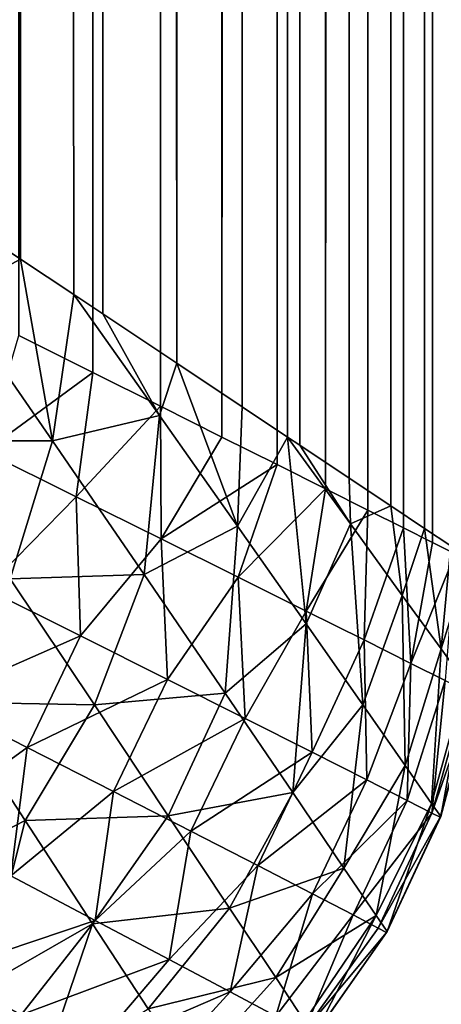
# Model space of a CAD drawing. Extents: x -551 to 551, y -279 to 201.
# Tile 70 of 108: x 497.862 to 498.441, y -194.099 to -192.747. Entities that reach past the tile are written whole.
import ezdxf

# ---------------------------------------------------------------- set-up
doc = ezdxf.new("R2010")
doc.units = 0
doc.header["$LTSCALE"] = 65.185185
for name, color, linetype in [('104', 7, 'CONTINUOUS'), ('108', 7, 'CONTINUOUS'), ('118', 7, 'CONTINUOUS'), ('14', 7, 'CONTINUOUS'), ('18', 7, 'CONTINUOUS'), ('24', 7, 'CONTINUOUS'), ('9', 7, 'CONTINUOUS')]:
    doc.layers.add(name, color=color, linetype=linetype)

msp = doc.modelspace()

# ---------------------------------------------------------------- linework, layer by layer
at = {"layer": '104', "color": 7, "linetype": 'CONTINUOUS'}
for points in [[(497.861, -193.1805, 0.5345), (497.9624, -193.2312, 0.6357), (497.8142, -193.3398, 0.5092), (497.861, -193.1805, 0.5345)], [(497.8142, -193.3398, 0.5092), (497.9624, -193.2312, 0.6357), (497.9398, -193.4021, 0.6305), (497.8142, -193.3398, 0.5092)], [(497.9624, -193.2312, 0.6357), (498.0554, -193.2777, 0.7428), (497.9398, -193.4021, 0.6305), (497.9624, -193.2312, 0.6357)], [(497.9398, -193.4021, 0.6305), (498.0554, -193.2777, 0.7428), (498.0563, -193.4598, 0.765), (497.9398, -193.4021, 0.6305)], [(498.0554, -193.2777, 0.7428), (498.1398, -193.3199, 0.855), (498.0563, -193.4598, 0.765), (498.0554, -193.2777, 0.7428)], [(498.1398, -193.3199, 0.855), (498.2155, -193.3577, 0.9718), (498.0563, -193.4598, 0.765), (498.1398, -193.3199, 0.855)], [(497.8142, -193.3398, 0.5092), (497.9398, -193.4021, 0.6305), (497.8156, -193.5283, 0.5621), (497.8142, -193.3398, 0.5092)], [(498.0563, -193.4598, 0.765), (498.2155, -193.3577, 0.9718), (498.162, -193.5124, 0.9121), (498.0563, -193.4598, 0.765)], [(498.2155, -193.3577, 0.9718), (498.2822, -193.3911, 1.0925), (498.162, -193.5124, 0.9121), (498.2155, -193.3577, 0.9718)], [(498.162, -193.5124, 0.9121), (498.2822, -193.3911, 1.0925), (498.2555, -193.5589, 1.0714), (498.162, -193.5124, 0.9121)], [(498.2822, -193.3911, 1.0925), (498.3401, -193.4201, 1.2164), (498.2555, -193.5589, 1.0714), (498.2822, -193.3911, 1.0925)], [(497.8156, -193.5283, 0.5621), (497.9398, -193.4021, 0.6305), (497.9455, -193.5931, 0.6947), (497.8156, -193.5283, 0.5621)], [(497.9398, -193.4021, 0.6305), (498.0563, -193.4598, 0.765), (497.9455, -193.5931, 0.6947), (497.9398, -193.4021, 0.6305)], [(498.2555, -193.5589, 1.0714), (498.3401, -193.4201, 1.2164), (498.3352, -193.5986, 1.2417), (498.2555, -193.5589, 1.0714)], [(498.3401, -193.4201, 1.2164), (498.389, -193.4445, 1.3431), (498.3352, -193.5986, 1.2417), (498.3401, -193.4201, 1.2164)], [(498.3352, -193.5986, 1.2417), (498.389, -193.4445, 1.3431), (498.3993, -193.6307, 1.4218), (498.3352, -193.5986, 1.2417)], [(498.389, -193.4445, 1.3431), (498.429, -193.4645, 1.4719), (498.3993, -193.6307, 1.4218), (498.389, -193.4445, 1.3431)], [(497.9455, -193.5931, 0.6947), (498.0563, -193.4598, 0.765), (498.0649, -193.6529, 0.843), (497.9455, -193.5931, 0.6947)], [(498.0563, -193.4598, 0.765), (498.162, -193.5124, 0.9121), (498.0649, -193.6529, 0.843), (498.0563, -193.4598, 0.765)], [(498.429, -193.4645, 1.4719), (498.4601, -193.4801, 1.6025), (498.3993, -193.6307, 1.4218), (498.429, -193.4645, 1.4719)], [(498.3993, -193.6307, 1.4218), (498.4601, -193.4801, 1.6025), (498.4463, -193.6543, 1.6098), (498.3993, -193.6307, 1.4218)], [(498.0649, -193.6529, 0.843), (498.162, -193.5124, 0.9121), (498.1717, -193.7065, 1.0065), (498.0649, -193.6529, 0.843)], [(498.162, -193.5124, 0.9121), (498.2555, -193.5589, 1.0714), (498.1717, -193.7065, 1.0065), (498.162, -193.5124, 0.9121)], [(497.8156, -193.5283, 0.5621), (497.9455, -193.5931, 0.6947), (497.7447, -193.6815, 0.5837), (497.8156, -193.5283, 0.5621)], [(498.1717, -193.7065, 1.0065), (498.2555, -193.5589, 1.0714), (498.2637, -193.7528, 1.1844), (498.1717, -193.7065, 1.0065)], [(498.2555, -193.5589, 1.0714), (498.3352, -193.5986, 1.2417), (498.2637, -193.7528, 1.1844), (498.2555, -193.5589, 1.0714)], [(497.7447, -193.6815, 0.5837), (497.9455, -193.5931, 0.6947), (497.8726, -193.7465, 0.7114), (497.7447, -193.6815, 0.5837)], [(497.9455, -193.5931, 0.6947), (498.0649, -193.6529, 0.843), (497.8726, -193.7465, 0.7114), (497.9455, -193.5931, 0.6947)], [(498.2637, -193.7528, 1.1844), (498.3352, -193.5986, 1.2417), (498.3385, -193.7907, 1.3753), (498.2637, -193.7528, 1.1844)], [(498.3352, -193.5986, 1.2417), (498.3993, -193.6307, 1.4218), (498.3385, -193.7907, 1.3753), (498.3352, -193.5986, 1.2417)], [(498.3385, -193.7907, 1.3753), (498.3993, -193.6307, 1.4218), (498.394, -193.8189, 1.577), (498.3385, -193.7907, 1.3753)], [(498.3993, -193.6307, 1.4218), (498.4463, -193.6543, 1.6098), (498.394, -193.8189, 1.577), (498.3993, -193.6307, 1.4218)], [(497.8726, -193.7465, 0.7114), (498.0649, -193.6529, 0.843), (497.9908, -193.8068, 0.8553), (497.8726, -193.7465, 0.7114)], [(498.0649, -193.6529, 0.843), (498.1717, -193.7065, 1.0065), (497.9908, -193.8068, 0.8553), (498.0649, -193.6529, 0.843)], [(498.394, -193.8189, 1.577), (498.4463, -193.6543, 1.6098), (498.4281, -193.8363, 1.7864), (498.394, -193.8189, 1.577)], [(498.4463, -193.6543, 1.6098), (498.4751, -193.6688, 1.8035), (498.4281, -193.8363, 1.7864), (498.4463, -193.6543, 1.6098)], [(498.4751, -193.6688, 1.8035), (498.4848, -193.6736, 2), (498.4281, -193.8363, 1.7864), (498.4751, -193.6688, 1.8035)], [(497.7447, -193.6815, 0.5837), (497.8726, -193.7465, 0.7114), (497.7217, -193.8556, 0.6834), (497.7447, -193.6815, 0.5837)], [(498.4848, -193.6736, 2), (498.4396, -193.8422, 2), (498.4281, -193.8363, 1.7864), (498.4848, -193.6736, 2)], [(497.9908, -193.8068, 0.8553), (498.1717, -193.7065, 1.0065), (498.0971, -193.8612, 1.015), (497.9908, -193.8068, 0.8553)], [(498.1717, -193.7065, 1.0065), (498.2637, -193.7528, 1.1844), (498.0971, -193.8612, 1.015), (498.1717, -193.7065, 1.0065)], [(497.7217, -193.8556, 0.6834), (497.8726, -193.7465, 0.7114), (497.8498, -193.9226, 0.8233), (497.7217, -193.8556, 0.6834)], [(497.8726, -193.7465, 0.7114), (497.9908, -193.8068, 0.8553), (497.8498, -193.9226, 0.8233), (497.8726, -193.7465, 0.7114)], [(498.0971, -193.8612, 1.015), (498.2637, -193.7528, 1.1844), (498.189, -193.9084, 1.1899), (498.0971, -193.8612, 1.015)], [(498.2637, -193.7528, 1.1844), (498.3385, -193.7907, 1.3753), (498.189, -193.9084, 1.1899), (498.2637, -193.7528, 1.1844)], [(498.189, -193.9084, 1.1899), (498.3385, -193.7907, 1.3753), (498.264, -193.9473, 1.3785), (498.189, -193.9084, 1.1899)], [(498.3385, -193.7907, 1.3753), (498.394, -193.8189, 1.577), (498.264, -193.9473, 1.3785), (498.3385, -193.7907, 1.3753)], [(497.8498, -193.9226, 0.8233), (497.9908, -193.8068, 0.8553), (497.966, -193.9838, 0.9818), (497.8498, -193.9226, 0.8233)], [(497.9908, -193.8068, 0.8553), (498.0971, -193.8612, 1.015), (497.966, -193.9838, 0.9818), (497.9908, -193.8068, 0.8553)], [(498.264, -193.9473, 1.3785), (498.394, -193.8189, 1.577), (498.3198, -193.9763, 1.5787), (498.264, -193.9473, 1.3785)], [(498.394, -193.8189, 1.577), (498.4281, -193.8363, 1.7864), (498.3198, -193.9763, 1.5787), (498.394, -193.8189, 1.577)], [(498.3198, -193.9763, 1.5787), (498.4281, -193.8363, 1.7864), (498.3542, -193.9942, 1.7871), (498.3198, -193.9763, 1.5787)], [(498.4281, -193.8363, 1.7864), (498.4396, -193.8422, 2), (498.3542, -193.9942, 1.7871), (498.4281, -193.8363, 1.7864)], [(498.4396, -193.8422, 2), (498.3659, -194.0003, 2), (498.3542, -193.9942, 1.7871), (498.4396, -193.8422, 2)], [(497.966, -193.9838, 0.9818), (498.0971, -193.8612, 1.015), (498.0676, -194.0374, 1.1584), (497.966, -193.9838, 0.9818)], [(498.0971, -193.8612, 1.015), (498.189, -193.9084, 1.1899), (498.0676, -194.0374, 1.1584), (498.0971, -193.8612, 1.015)], [(498.0676, -194.0374, 1.1584), (498.189, -193.9084, 1.1899), (498.1512, -194.0818, 1.3516), (498.0676, -194.0374, 1.1584)], [(498.189, -193.9084, 1.1899), (498.264, -193.9473, 1.3785), (498.1512, -194.0818, 1.3516), (498.189, -193.9084, 1.1899)], [(497.8498, -193.9226, 0.8233), (497.966, -193.9838, 0.9818), (497.7564, -194.0546, 0.8889), (497.8498, -193.9226, 0.8233)], [(498.1512, -194.0818, 1.3516), (498.264, -193.9473, 1.3785), (498.2137, -194.1153, 1.559), (498.1512, -194.0818, 1.3516)], [(498.264, -193.9473, 1.3785), (498.3198, -193.9763, 1.5787), (498.2137, -194.1153, 1.559), (498.264, -193.9473, 1.3785)], [(498.2137, -194.1153, 1.559), (498.3198, -193.9763, 1.5787), (498.2525, -194.1361, 1.7767), (498.2137, -194.1153, 1.559)], [(498.3198, -193.9763, 1.5787), (498.3542, -193.9942, 1.7871), (498.2525, -194.1361, 1.7767), (498.3198, -193.9763, 1.5787)], [(497.7564, -194.0546, 0.8889), (497.966, -193.9838, 0.9818), (497.8643, -194.1134, 1.0387), (497.7564, -194.0546, 0.8889)], [(497.966, -193.9838, 0.9818), (498.0676, -194.0374, 1.1584), (497.8643, -194.1134, 1.0387), (497.966, -193.9838, 0.9818)], [(498.3542, -193.9942, 1.7871), (498.3659, -194.0003, 2), (498.2525, -194.1361, 1.7767), (498.3542, -193.9942, 1.7871)], [(498.3659, -194.0003, 2), (498.2657, -194.1432, 2), (498.2525, -194.1361, 1.7767), (498.3659, -194.0003, 2)], [(497.8643, -194.1134, 1.0387), (498.0676, -194.0374, 1.1584), (497.9585, -194.165, 1.2056), (497.8643, -194.1134, 1.0387)], [(498.0676, -194.0374, 1.1584), (498.1512, -194.0818, 1.3516), (497.9585, -194.165, 1.2056), (498.0676, -194.0374, 1.1584)], [(497.7564, -194.0546, 0.8889), (497.8643, -194.1134, 1.0387), (497.7071, -194.1992, 1.0473), (497.7564, -194.0546, 0.8889)], [(497.9585, -194.165, 1.2056), (498.1512, -194.0818, 1.3516), (498.0361, -194.2077, 1.3881), (497.9585, -194.165, 1.2056)], [(498.1512, -194.0818, 1.3516), (498.2137, -194.1153, 1.559), (498.0361, -194.2077, 1.3881), (498.1512, -194.0818, 1.3516)]]:
    msp.add_3dface(points, dxfattribs=at)
at = {"layer": '108', "color": 7, "linetype": 'CONTINUOUS'}
for points in [[(0, -273.0726, 160.0846), (515, -273.0726, 160.0846), (0, -179.9242, 136.8601), (0, -273.0726, 160.0846)], [(0, -179.9242, 136.8601), (515, -273.0726, 160.0846), (500, -179.9242, 136.8601), (0, -179.9242, 136.8601)]]:
    msp.add_3dface(points, dxfattribs=at)
at = {"layer": '118', "color": 7, "linetype": 'CONTINUOUS'}
for points in [[(500.2353, -184.7536, 117.452), (500.4693, -184.7268, 117.4453), (0, -277.911, 140.6787), (500.2353, -184.7536, 117.452)], [(0, -277.911, 140.6787), (500.4693, -184.7268, 117.4453), (515, -277.911, 140.6787), (0, -277.911, 140.6787)], [(500, -184.7626, 117.4542), (500.2353, -184.7536, 117.452), (0, -277.911, 140.6787), (500, -184.7626, 117.4542)], [(0, -184.7626, 117.4542), (500, -184.7626, 117.4542), (0, -277.911, 140.6787), (0, -184.7626, 117.4542)]]:
    msp.add_3dface(points, dxfattribs=at)
at = {"layer": '14', "color": 7, "linetype": 'CONTINUOUS'}
for points in [[(498.454, 193.4694, 44.0231), (498.4181, 193.4454, 44.1961), (498.454, -193.4694, 44.0231), (498.454, 193.4694, 44.0231)], [(498.4181, 193.4454, 44.1961), (498.3717, 193.4145, 44.3679), (498.4181, -193.4454, 44.1961), (498.4181, 193.4454, 44.1961)], [(498.454, -193.4694, 44.0231), (498.4181, 193.4454, 44.1961), (498.4181, -193.4454, 44.1961), (498.454, -193.4694, 44.0231)], [(498.3717, 193.4145, 44.3679), (498.3146, 193.3764, 44.5382), (498.3717, -193.4145, 44.3679), (498.3717, 193.4145, 44.3679)], [(498.4181, -193.4454, 44.1961), (498.3717, 193.4145, 44.3679), (498.3717, -193.4145, 44.3679), (498.4181, -193.4454, 44.1961)], [(498.3146, 193.3764, 44.5382), (498.2467, 193.3311, 44.7065), (498.3146, -193.3764, 44.5382), (498.3146, 193.3764, 44.5382)], [(498.3717, -193.4145, 44.3679), (498.3146, 193.3764, 44.5382), (498.3146, -193.3764, 44.5382), (498.3717, -193.4145, 44.3679)], [(498.2467, 193.3311, 44.7065), (498.1678, 193.2785, 44.8722), (498.2467, -193.3311, 44.7065), (498.2467, 193.3311, 44.7065)], [(498.3146, -193.3764, 44.5382), (498.2467, 193.3311, 44.7065), (498.2467, -193.3311, 44.7065), (498.3146, -193.3764, 44.5382)], [(498.1678, 193.2785, 44.8722), (498.0777, 193.2185, 45.0348), (498.1678, -193.2785, 44.8722), (498.1678, 193.2785, 44.8722)], [(498.2467, -193.3311, 44.7065), (498.1678, 193.2785, 44.8722), (498.2299, -193.32, 44.744), (498.2467, -193.3311, 44.7065)], [(498.2299, -193.32, 44.744), (498.1678, 193.2785, 44.8722), (498.1678, -193.2785, 44.8722), (498.2299, -193.32, 44.744)], [(498.0777, 193.2185, 45.0348), (497.9763, 193.1508, 45.1935), (498.0777, -193.2185, 45.0348), (498.0777, 193.2185, 45.0348)], [(498.1678, -193.2785, 44.8722), (498.0777, 193.2185, 45.0348), (498.0777, -193.2185, 45.0348), (498.1678, -193.2785, 44.8722)], [(497.9763, 193.1508, 45.1935), (497.8634, 193.0756, 45.3478), (497.9763, -193.1508, 45.1935), (497.9763, 193.1508, 45.1935)], [(498.0777, -193.2185, 45.0348), (497.9763, 193.1508, 45.1935), (497.9763, -193.1508, 45.1935), (498.0777, -193.2185, 45.0348)], [(497.8634, 193.0756, 45.3478), (497.739, 192.9927, 45.4967), (497.8634, -193.0756, 45.3478), (497.8634, 193.0756, 45.3478)], [(497.9763, -193.1508, 45.1935), (497.8634, 193.0756, 45.3478), (497.9363, -193.1242, 45.2505), (497.9763, -193.1508, 45.1935)], [(497.9363, -193.1242, 45.2505), (497.8634, 193.0756, 45.3478), (497.8634, -193.0756, 45.3478), (497.9363, -193.1242, 45.2505)], [(497.8634, -193.0756, 45.3478), (497.739, 192.9927, 45.4967), (497.739, -192.9927, 45.4967), (497.8634, -193.0756, 45.3478)]]:
    msp.add_3dface(points, dxfattribs=at)
at = {"layer": '18', "color": 7, "linetype": 'CONTINUOUS'}
for points in [[(498.429, 193.4645, 1.4719), (498.4601, 193.4801, 1.6025), (498.429, -193.4645, 1.4719), (498.429, 193.4645, 1.4719)], [(498.429, -193.4645, 1.4719), (498.4601, 193.4801, 1.6025), (498.4601, -193.4801, 1.6025), (498.429, -193.4645, 1.4719)], [(498.389, 193.4445, 1.3431), (498.429, 193.4645, 1.4719), (498.389, -193.4445, 1.3431), (498.389, 193.4445, 1.3431)], [(498.389, -193.4445, 1.3431), (498.429, 193.4645, 1.4719), (498.429, -193.4645, 1.4719), (498.389, -193.4445, 1.3431)], [(498.3401, 193.4201, 1.2164), (498.389, 193.4445, 1.3431), (498.3401, -193.4201, 1.2164), (498.3401, 193.4201, 1.2164)], [(498.3401, -193.4201, 1.2164), (498.389, 193.4445, 1.3431), (498.389, -193.4445, 1.3431), (498.3401, -193.4201, 1.2164)], [(498.3203, 193.4101, 1.1714), (498.3401, 193.4201, 1.2164), (498.2822, -193.3911, 1.0925), (498.3203, 193.4101, 1.1714)], [(498.2822, -193.3911, 1.0925), (498.3401, 193.4201, 1.2164), (498.3401, -193.4201, 1.2164), (498.2822, -193.3911, 1.0925)], [(498.2822, 193.3911, 1.0925), (498.3203, 193.4101, 1.1714), (498.2822, -193.3911, 1.0925), (498.2822, 193.3911, 1.0925)], [(498.2155, 193.3577, 0.9718), (498.2822, 193.3911, 1.0925), (498.2155, -193.3577, 0.9718), (498.2155, 193.3577, 0.9718)], [(498.2155, -193.3577, 0.9718), (498.2822, 193.3911, 1.0925), (498.2822, -193.3911, 1.0925), (498.2155, -193.3577, 0.9718)], [(498.1398, 193.3199, 0.855), (498.2155, 193.3577, 0.9718), (498.1398, -193.3199, 0.855), (498.1398, 193.3199, 0.855)], [(498.1398, -193.3199, 0.855), (498.2155, 193.3577, 0.9718), (498.2155, -193.3577, 0.9718), (498.1398, -193.3199, 0.855)], [(498.1241, 193.312, 0.8328), (498.1398, 193.3199, 0.855), (498.0554, -193.2777, 0.7428), (498.1241, 193.312, 0.8328)], [(498.0554, -193.2777, 0.7428), (498.1398, 193.3199, 0.855), (498.1398, -193.3199, 0.855), (498.0554, -193.2777, 0.7428)], [(498.0554, 193.2777, 0.7428), (498.1241, 193.312, 0.8328), (498.0554, -193.2777, 0.7428), (498.0554, 193.2777, 0.7428)], [(497.9624, 193.2312, 0.6357), (498.0554, 193.2777, 0.7428), (497.9624, -193.2312, 0.6357), (497.9624, 193.2312, 0.6357)], [(497.9624, -193.2312, 0.6357), (498.0554, 193.2777, 0.7428), (498.0554, -193.2777, 0.7428), (497.9624, -193.2312, 0.6357)], [(497.916, 193.208, 0.5876), (497.9624, 193.2312, 0.6357), (497.861, -193.1805, 0.5345), (497.916, 193.208, 0.5876)], [(497.861, -193.1805, 0.5345), (497.9624, 193.2312, 0.6357), (497.9624, -193.2312, 0.6357), (497.861, -193.1805, 0.5345)], [(497.861, 193.1805, 0.5345), (497.916, 193.208, 0.5876), (497.861, -193.1805, 0.5345), (497.861, 193.1805, 0.5345)]]:
    msp.add_3dface(points, dxfattribs=at)
at = {"layer": '24', "color": 7, "linetype": 'CONTINUOUS'}
for points in [[(497.8634, -193.0756, 45.3478), (497.739, -192.9927, 45.4967), (497.7696, -193.1258, 45.4546), (497.8634, -193.0756, 45.3478)], [(497.8634, -193.0756, 45.3478), (497.7696, -193.1258, 45.4546), (497.907, -193.3249, 45.2598), (497.8634, -193.0756, 45.3478)], [(497.9363, -193.1242, 45.2505), (497.8634, -193.0756, 45.3478), (497.907, -193.3249, 45.2598), (497.9363, -193.1242, 45.2505)], [(497.7696, -193.1258, 45.4546), (497.7223, -193.3252, 45.4527), (497.907, -193.3249, 45.2598), (497.7696, -193.1258, 45.4546)], [(497.9363, -193.1242, 45.2505), (497.907, -193.3249, 45.2598), (498.0539, -193.2905, 45.068), (497.9363, -193.1242, 45.2505)], [(497.9763, -193.1508, 45.1935), (497.9363, -193.1242, 45.2505), (498.0539, -193.2905, 45.068), (497.9763, -193.1508, 45.1935)], [(498.0777, -193.2185, 45.0348), (497.9763, -193.1508, 45.1935), (498.0539, -193.2905, 45.068), (498.0777, -193.2185, 45.0348)], [(498.0777, -193.2185, 45.0348), (498.0539, -193.2905, 45.068), (498.1613, -193.4425, 44.8595), (498.0777, -193.2185, 45.0348)], [(498.1678, -193.2785, 44.8722), (498.0777, -193.2185, 45.0348), (498.1613, -193.4425, 44.8595), (498.1678, -193.2785, 44.8722)], [(498.2299, -193.32, 44.744), (498.1678, -193.2785, 44.8722), (498.1613, -193.4425, 44.8595), (498.2299, -193.32, 44.744)], [(497.907, -193.3249, 45.2598), (498.033, -193.5086, 45.034), (498.0539, -193.2905, 45.068), (497.907, -193.3249, 45.2598)], [(498.0539, -193.2905, 45.068), (498.033, -193.5086, 45.034), (498.1613, -193.4425, 44.8595), (498.0539, -193.2905, 45.068)], [(497.7223, -193.3252, 45.4527), (497.8493, -193.5145, 45.2487), (497.907, -193.3249, 45.2598), (497.7223, -193.3252, 45.4527)], [(497.907, -193.3249, 45.2598), (497.8493, -193.5145, 45.2487), (498.033, -193.5086, 45.034), (497.907, -193.3249, 45.2598)], [(498.2299, -193.32, 44.744), (498.1613, -193.4425, 44.8595), (498.2553, -193.5764, 44.626), (498.2299, -193.32, 44.744)], [(498.2467, -193.3311, 44.7065), (498.2299, -193.32, 44.744), (498.3162, -193.439, 44.529), (498.2467, -193.3311, 44.7065)], [(498.2299, -193.32, 44.744), (498.2553, -193.5764, 44.626), (498.3162, -193.439, 44.529), (498.2299, -193.32, 44.744)], [(498.3146, -193.3764, 44.5382), (498.2467, -193.3311, 44.7065), (498.3162, -193.439, 44.529), (498.3146, -193.3764, 44.5382)], [(498.3717, -193.4145, 44.3679), (498.3146, -193.3764, 44.5382), (498.3162, -193.439, 44.529), (498.3717, -193.4145, 44.3679)], [(498.3717, -193.4145, 44.3679), (498.3162, -193.439, 44.529), (498.3874, -193.5373, 44.293), (498.3717, -193.4145, 44.3679)], [(498.4181, -193.4454, 44.1961), (498.3717, -193.4145, 44.3679), (498.3874, -193.5373, 44.293), (498.4181, -193.4454, 44.1961)], [(498.2553, -193.5764, 44.626), (498.333, -193.6875, 44.3691), (498.3162, -193.439, 44.529), (498.2553, -193.5764, 44.626)], [(498.3162, -193.439, 44.529), (498.333, -193.6875, 44.3691), (498.3874, -193.5373, 44.293), (498.3162, -193.439, 44.529)], [(498.033, -193.5086, 45.034), (498.1442, -193.6717, 44.7771), (498.1613, -193.4425, 44.8595), (498.033, -193.5086, 45.034)], [(498.1613, -193.4425, 44.8595), (498.1442, -193.6717, 44.7771), (498.2553, -193.5764, 44.626), (498.1613, -193.4425, 44.8595)], [(498.4181, -193.4454, 44.1961), (498.3874, -193.5373, 44.293), (498.4407, -193.611, 44.0395), (498.4181, -193.4454, 44.1961)], [(498.454, -193.4694, 44.0231), (498.4181, -193.4454, 44.1961), (498.4407, -193.611, 44.0395), (498.454, -193.4694, 44.0231)], [(498.4796, -193.4864, 43.8492), (498.454, -193.4694, 44.0231), (498.4407, -193.611, 44.0395), (498.4796, -193.4864, 43.8492)], [(498.4796, -193.4864, 43.8492), (498.4407, -193.611, 44.0395), (498.4738, -193.6569, 43.7732), (498.4796, -193.4864, 43.8492)], [(497.8493, -193.5145, 45.2487), (497.7634, -193.6842, 45.2231), (497.9649, -193.6877, 45.0166), (497.8493, -193.5145, 45.2487)], [(497.8493, -193.5145, 45.2487), (497.9649, -193.6877, 45.0166), (498.033, -193.5086, 45.034), (497.8493, -193.5145, 45.2487)], [(498.033, -193.5086, 45.034), (497.9649, -193.6877, 45.0166), (498.1442, -193.6717, 44.7771), (498.033, -193.5086, 45.034)], [(498.333, -193.6875, 44.3691), (498.3914, -193.7712, 44.0921), (498.3874, -193.5373, 44.293), (498.333, -193.6875, 44.3691)], [(498.3874, -193.5373, 44.293), (498.3914, -193.7712, 44.0921), (498.4407, -193.611, 44.0395), (498.3874, -193.5373, 44.293)], [(498.1442, -193.6717, 44.7771), (498.237, -193.8083, 44.4902), (498.2553, -193.5764, 44.626), (498.1442, -193.6717, 44.7771)], [(498.2553, -193.5764, 44.626), (498.237, -193.8083, 44.4902), (498.333, -193.6875, 44.3691), (498.2553, -193.5764, 44.626)], [(498.3914, -193.7712, 44.0921), (498.4277, -193.8233, 43.8), (498.4407, -193.611, 44.0395), (498.3914, -193.7712, 44.0921)], [(498.4407, -193.611, 44.0395), (498.4277, -193.8233, 43.8), (498.4738, -193.6569, 43.7732), (498.4407, -193.611, 44.0395)], [(498.4277, -193.8233, 43.8), (498.4401, -193.841, 43.5), (498.4738, -193.6569, 43.7732), (498.4277, -193.8233, 43.8)], [(498.4401, -193.841, 43.5), (498.485, -193.6724, 43.5), (498.4738, -193.6569, 43.7732), (498.4401, -193.841, 43.5)], [(497.9649, -193.6877, 45.0166), (498.0662, -193.8402, 44.7566), (498.1442, -193.6717, 44.7771), (497.9649, -193.6877, 45.0166)], [(498.1442, -193.6717, 44.7771), (498.0662, -193.8402, 44.7566), (498.237, -193.8083, 44.4902), (498.1442, -193.6717, 44.7771)], [(497.7634, -193.6842, 45.2231), (497.7156, -193.9256, 45.0412), (497.8696, -193.8466, 44.9876), (497.7634, -193.6842, 45.2231)], [(497.7634, -193.6842, 45.2231), (497.8696, -193.8466, 44.9876), (497.9649, -193.6877, 45.0166), (497.7634, -193.6842, 45.2231)], [(497.9649, -193.6877, 45.0166), (497.8696, -193.8466, 44.9876), (498.0662, -193.8402, 44.7566), (497.9649, -193.6877, 45.0166)], [(498.237, -193.8083, 44.4902), (498.3073, -193.912, 44.177), (498.333, -193.6875, 44.3691), (498.237, -193.8083, 44.4902)], [(498.333, -193.6875, 44.3691), (498.3073, -193.912, 44.177), (498.3914, -193.7712, 44.0921), (498.333, -193.6875, 44.3691)], [(498.3073, -193.912, 44.177), (498.3514, -193.977, 43.8439), (498.3914, -193.7712, 44.0921), (498.3073, -193.912, 44.177)], [(498.3914, -193.7712, 44.0921), (498.3514, -193.977, 43.8439), (498.4277, -193.8233, 43.8), (498.3914, -193.7712, 44.0921)], [(498.0662, -193.8402, 44.7566), (498.1503, -193.9669, 44.4703), (498.237, -193.8083, 44.4902), (498.0662, -193.8402, 44.7566)], [(498.237, -193.8083, 44.4902), (498.1503, -193.9669, 44.4703), (498.3073, -193.912, 44.177), (498.237, -193.8083, 44.4902)], [(498.3514, -193.977, 43.8439), (498.3665, -193.9992, 43.5), (498.4277, -193.8233, 43.8), (498.3514, -193.977, 43.8439)], [(498.3665, -193.9992, 43.5), (498.4401, -193.841, 43.5), (498.4277, -193.8233, 43.8), (498.3665, -193.9992, 43.5)], [(497.8696, -193.8466, 44.9876), (497.9623, -193.9884, 44.7275), (498.0662, -193.8402, 44.7566), (497.8696, -193.8466, 44.9876)], [(498.0662, -193.8402, 44.7566), (497.9623, -193.9884, 44.7275), (498.1503, -193.9669, 44.4703), (498.0662, -193.8402, 44.7566)], [(497.7156, -193.9256, 45.0412), (497.812, -194.0746, 44.7715), (497.8696, -193.8466, 44.9876), (497.7156, -193.9256, 45.0412)], [(497.8696, -193.8466, 44.9876), (497.812, -194.0746, 44.7715), (497.9623, -193.9884, 44.7275), (497.8696, -193.8466, 44.9876)], [(498.1503, -193.9669, 44.4703), (498.2136, -194.0624, 44.1613), (498.3073, -193.912, 44.177), (498.1503, -193.9669, 44.4703)], [(498.3073, -193.912, 44.177), (498.2136, -194.0624, 44.1613), (498.3514, -193.977, 43.8439), (498.3073, -193.912, 44.177)], [(497.9623, -193.9884, 44.7275), (498.0386, -194.1053, 44.4444), (498.1503, -193.9669, 44.4703), (497.9623, -193.9884, 44.7275)], [(498.1503, -193.9669, 44.4703), (498.0386, -194.1053, 44.4444), (498.2136, -194.0624, 44.1613), (498.1503, -193.9669, 44.4703)], [(498.2136, -194.0624, 44.1613), (498.2531, -194.122, 43.8352), (498.3514, -193.977, 43.8439), (498.2136, -194.0624, 44.1613)], [(498.2531, -194.122, 43.8352), (498.2665, -194.1423, 43.5), (498.3514, -193.977, 43.8439), (498.2531, -194.122, 43.8352)], [(498.2665, -194.1423, 43.5), (498.3665, -193.9992, 43.5), (498.3514, -193.977, 43.8439), (498.2665, -194.1423, 43.5)], [(497.812, -194.0746, 44.7715), (497.8914, -194.1974, 44.4783), (497.9623, -193.9884, 44.7275), (497.812, -194.0746, 44.7715)], [(497.9623, -193.9884, 44.7275), (497.8914, -194.1974, 44.4783), (498.0386, -194.1053, 44.4444), (497.9623, -193.9884, 44.7275)], [(497.812, -194.0746, 44.7715), (497.6746, -194.1803, 44.7133), (497.8914, -194.1974, 44.4783), (497.812, -194.0746, 44.7715)], [(498.0386, -194.1053, 44.4444), (498.0957, -194.1929, 44.1418), (498.2136, -194.0624, 44.1613), (498.0386, -194.1053, 44.4444)], [(498.2136, -194.0624, 44.1613), (498.0957, -194.1929, 44.1418), (498.2531, -194.122, 43.8352), (498.2136, -194.0624, 44.1613)]]:
    msp.add_3dface(points, dxfattribs=at)
at = {"layer": '9', "color": 7, "linetype": 'CONTINUOUS'}
for points in [[(498.4848, -193.6736, 2), (498.4401, -193.841, 43.5), (498.4396, -193.8422, 2), (498.4848, -193.6736, 2)], [(498.485, -193.6724, 43.5), (498.4401, -193.841, 43.5), (498.4848, -193.6736, 2), (498.485, -193.6724, 43.5)], [(498.4396, -193.8422, 2), (498.3665, -193.9992, 43.5), (498.3659, -194.0003, 2), (498.4396, -193.8422, 2)], [(498.4401, -193.841, 43.5), (498.3665, -193.9992, 43.5), (498.4396, -193.8422, 2), (498.4401, -193.841, 43.5)], [(498.3659, -194.0003, 2), (498.2665, -194.1423, 43.5), (498.2657, -194.1432, 2), (498.3659, -194.0003, 2)], [(498.3665, -193.9992, 43.5), (498.2665, -194.1423, 43.5), (498.3659, -194.0003, 2), (498.3665, -193.9992, 43.5)]]:
    msp.add_3dface(points, dxfattribs=at)

doc.saveas('drawing.dxf')
